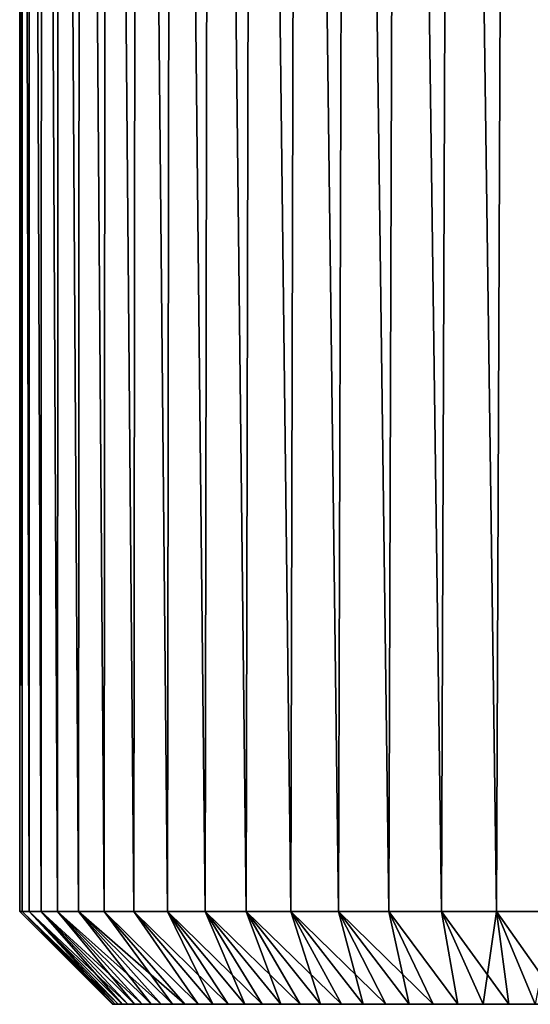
# Model space of a CAD drawing. Header units: millimetres. Extents: x -24 to 50, y -104 to 68.
# Tile 41 of 107: x -24 to -8, y -37 to -5. Entities that reach past the tile are written whole.
import ezdxf

# ---------------------------------------------------------------- set-up
doc = ezdxf.new("R2010")
doc.units = ezdxf.units.MM
doc.header["$LTSCALE"] = 65.185185
for name, color, linetype in [('35', 7, 'CONTINUOUS'), ('36', 7, 'CONTINUOUS'), ('56', 7, 'CONTINUOUS'), ('61', 7, 'CONTINUOUS')]:
    doc.layers.add(name, color=color, linetype=linetype)

msp = doc.modelspace()

# ---------------------------------------------------------------- linework, layer by layer
at = {"layer": '35', "color": 7, "linetype": 'Continuous'}
for points in [[(-24.5, 68.2), (-24.421, 68.2, -1.971), (-24.5, -34), (-24.5, 68.2)], [(-24.5, -34), (-24.421, 68.2, -1.971), (-24.423, -34, -1.942), (-24.5, -34)], [(-24.423, -34, -1.942), (-24.421, 68.2, -1.971), (-24.192, -34, -3.872), (-24.423, -34, -1.942)], [(-24.421, 68.2, -1.971), (-24.183, 68.2, -3.93), (-24.192, -34, -3.872), (-24.421, 68.2, -1.971)], [(-24.192, -34, -3.872), (-24.183, 68.2, -3.93), (-23.809, -34, -5.778), (-24.192, -34, -3.872)], [(-24.183, 68.2, -3.93), (-23.788, 68.2, -5.863), (-23.809, -34, -5.778), (-24.183, 68.2, -3.93)], [(-23.809, -34, -5.778), (-23.788, 68.2, -5.863), (-23.276, -34, -7.647), (-23.809, -34, -5.778)], [(-23.788, 68.2, -5.863), (-23.239, 68.2, -7.758), (-23.276, -34, -7.647), (-23.788, 68.2, -5.863)], [(-23.276, -34, -7.647), (-23.239, 68.2, -7.758), (-22.597, -34, -9.468), (-23.276, -34, -7.647)], [(-23.239, 68.2, -7.758), (-22.539, 68.2, -9.603), (-22.597, -34, -9.468), (-23.239, 68.2, -7.758)], [(-22.597, -34, -9.468), (-22.539, 68.2, -9.603), (-21.775, -34, -11.229), (-22.597, -34, -9.468)], [(-22.539, 68.2, -9.603), (-21.694, 68.2, -11.386), (-21.775, -34, -11.229), (-22.539, 68.2, -9.603)], [(-21.775, -34, -11.229), (-21.694, 68.2, -11.386), (-20.816, -34, -12.92), (-21.775, -34, -11.229)], [(-21.694, 68.2, -11.386), (-20.707, 68.2, -13.094), (-20.816, -34, -12.92), (-21.694, 68.2, -11.386)], [(-20.816, -34, -12.92), (-20.707, 68.2, -13.094), (-19.727, -34, -14.529), (-20.816, -34, -12.92)], [(-20.707, 68.2, -13.094), (-19.586, 68.2, -14.718), (-19.727, -34, -14.529), (-20.707, 68.2, -13.094)], [(-19.727, -34, -14.529), (-19.586, 68.2, -14.718), (-18.513, -34, -16.047), (-19.727, -34, -14.529)], [(-19.586, 68.2, -14.718), (-18.339, 68.2, -16.246), (-18.513, -34, -16.047), (-19.586, 68.2, -14.718)], [(-18.513, -34, -16.047), (-18.339, 68.2, -16.246), (-17.183, -34, -17.464), (-18.513, -34, -16.047)], [(-18.339, 68.2, -16.246), (-16.972, 68.2, -17.669), (-17.183, -34, -17.464), (-18.339, 68.2, -16.246)], [(-17.183, -34, -17.464), (-16.972, 68.2, -17.669), (-15.744, -34, -18.772), (-17.183, -34, -17.464)], [(-16.972, 68.2, -17.669), (-15.495, 68.2, -18.978), (-15.744, -34, -18.772), (-16.972, 68.2, -17.669)], [(-15.744, -34, -18.772), (-15.495, 68.2, -18.978), (-14.207, -34, -19.961), (-15.744, -34, -18.772)], [(-15.495, 68.2, -18.978), (-13.918, 68.2, -20.163), (-14.207, -34, -19.961), (-15.495, 68.2, -18.978)], [(-14.207, -34, -19.961), (-13.918, 68.2, -20.163), (-12.58, -34, -21.024), (-14.207, -34, -19.961)], [(-13.918, 68.2, -20.163), (-12.25, 68.2, -21.218), (-12.58, -34, -21.024), (-13.918, 68.2, -20.163)], [(-12.58, -34, -21.024), (-12.25, 68.2, -21.218), (-10.873, -34, -21.955), (-12.58, -34, -21.024)], [(-12.25, 68.2, -21.218), (-10.503, 68.2, -22.135), (-10.873, -34, -21.955), (-12.25, 68.2, -21.218)], [(-10.873, -34, -21.955), (-10.503, 68.2, -22.135), (-9.099, -34, -22.748), (-10.873, -34, -21.955)], [(-10.503, 68.2, -22.135), (-8.688, 68.2, -22.908), (-9.099, -34, -22.748), (-10.503, 68.2, -22.135)], [(-9.099, -34, -22.748), (-8.688, 68.2, -22.908), (-7.267, -34, -23.397), (-9.099, -34, -22.748)], [(-8.688, 68.2, -22.908), (-6.816, 68.2, -23.533), (-7.267, -34, -23.397), (-8.688, 68.2, -22.908)]]:
    msp.add_3dface(points, dxfattribs=at)
at = {"layer": '36', "color": 7, "linetype": 'Continuous'}
for points in [[(-24.5, 68.2), (-24.5, -34), (-24.423, -34, 1.942), (-24.5, 68.2)], [(-24.421, 68.2, 1.971), (-24.5, 68.2), (-24.423, -34, 1.942), (-24.421, 68.2, 1.971)], [(-24.192, -34, 3.872), (-24.421, 68.2, 1.971), (-24.423, -34, 1.942), (-24.192, -34, 3.872)], [(-24.183, 68.2, 3.93), (-24.421, 68.2, 1.971), (-24.192, -34, 3.872), (-24.183, 68.2, 3.93)], [(-23.809, -34, 5.778), (-24.183, 68.2, 3.93), (-24.192, -34, 3.872), (-23.809, -34, 5.778)], [(-23.788, 68.2, 5.863), (-24.183, 68.2, 3.93), (-23.809, -34, 5.778), (-23.788, 68.2, 5.863)], [(-23.276, -34, 7.647), (-23.788, 68.2, 5.863), (-23.809, -34, 5.778), (-23.276, -34, 7.647)], [(-23.239, 68.2, 7.758), (-23.788, 68.2, 5.863), (-23.276, -34, 7.647), (-23.239, 68.2, 7.758)], [(-22.597, -34, 9.468), (-23.239, 68.2, 7.758), (-23.276, -34, 7.647), (-22.597, -34, 9.468)], [(-22.539, 68.2, 9.603), (-23.239, 68.2, 7.758), (-22.597, -34, 9.468), (-22.539, 68.2, 9.603)], [(-21.775, -34, 11.229), (-22.539, 68.2, 9.603), (-22.597, -34, 9.468), (-21.775, -34, 11.229)], [(-21.694, 68.2, 11.386), (-22.539, 68.2, 9.603), (-21.775, -34, 11.229), (-21.694, 68.2, 11.386)], [(-20.816, -34, 12.92), (-21.694, 68.2, 11.386), (-21.775, -34, 11.229), (-20.816, -34, 12.92)], [(-20.707, 68.2, 13.094), (-21.694, 68.2, 11.386), (-20.816, -34, 12.92), (-20.707, 68.2, 13.094)], [(-19.727, -34, 14.529), (-20.707, 68.2, 13.094), (-20.816, -34, 12.92), (-19.727, -34, 14.529)], [(-19.586, 68.2, 14.718), (-20.707, 68.2, 13.094), (-19.727, -34, 14.529), (-19.586, 68.2, 14.718)], [(-18.513, -34, 16.047), (-19.586, 68.2, 14.718), (-19.727, -34, 14.529), (-18.513, -34, 16.047)], [(-18.339, 68.2, 16.246), (-19.586, 68.2, 14.718), (-18.513, -34, 16.047), (-18.339, 68.2, 16.246)], [(-17.183, -34, 17.464), (-18.339, 68.2, 16.246), (-18.513, -34, 16.047), (-17.183, -34, 17.464)], [(-16.972, 68.2, 17.669), (-18.339, 68.2, 16.246), (-17.183, -34, 17.464), (-16.972, 68.2, 17.669)], [(-15.744, -34, 18.772), (-16.972, 68.2, 17.669), (-17.183, -34, 17.464), (-15.744, -34, 18.772)], [(-15.495, 68.2, 18.978), (-16.972, 68.2, 17.669), (-15.744, -34, 18.772), (-15.495, 68.2, 18.978)], [(-14.207, -34, 19.961), (-15.495, 68.2, 18.978), (-15.744, -34, 18.772), (-14.207, -34, 19.961)], [(-13.918, 68.2, 20.163), (-15.495, 68.2, 18.978), (-14.207, -34, 19.961), (-13.918, 68.2, 20.163)], [(-12.58, -34, 21.024), (-13.918, 68.2, 20.163), (-14.207, -34, 19.961), (-12.58, -34, 21.024)], [(-12.25, 68.2, 21.218), (-13.918, 68.2, 20.163), (-12.58, -34, 21.024), (-12.25, 68.2, 21.218)], [(-10.873, -34, 21.955), (-12.25, 68.2, 21.218), (-12.58, -34, 21.024), (-10.873, -34, 21.955)], [(-10.503, 68.2, 22.135), (-12.25, 68.2, 21.218), (-10.873, -34, 21.955), (-10.503, 68.2, 22.135)], [(-9.099, -34, 22.748), (-10.503, 68.2, 22.135), (-10.873, -34, 21.955), (-9.099, -34, 22.748)], [(-8.688, 68.2, 22.908), (-10.503, 68.2, 22.135), (-9.099, -34, 22.748), (-8.688, 68.2, 22.908)], [(-7.267, -34, 23.397), (-8.688, 68.2, 22.908), (-9.099, -34, 22.748), (-7.267, -34, 23.397)], [(-6.816, 68.2, 23.533), (-8.688, 68.2, 22.908), (-7.267, -34, 23.397), (-6.816, 68.2, 23.533)]]:
    msp.add_3dface(points, dxfattribs=at)
at = {"layer": '56', "color": 7, "linetype": 'Continuous'}
for points in [[(-21.48, -37, -0.919), (7, -37, 5), (-21.5, -37, 0), (-21.48, -37, -0.919)], [(-21.5, -37, 0), (7, -37, 5), (-21.48, -37, 0.919), (-21.5, -37, 0)], [(-21.421, -37, -1.836), (7, -37, 5), (-21.48, -37, -0.919), (-21.421, -37, -1.836)], [(-21.48, -37, 0.919), (7, -37, 5), (-21.421, -37, 1.836), (-21.48, -37, 0.919)], [(-21.323, -37, -2.75), (7, -37, 5), (-21.421, -37, -1.836), (-21.323, -37, -2.75)], [(-21.421, -37, 1.836), (7, -37, 5), (-21.323, -37, 2.75), (-21.421, -37, 1.836)], [(-21.186, -37, -3.658), (7, -37, 5), (-21.323, -37, -2.75), (-21.186, -37, -3.658)], [(-21.323, -37, 2.75), (7, -37, 5), (-21.186, -37, 3.658), (-21.323, -37, 2.75)], [(-21.011, -37, -4.561), (7, -37, 5), (-21.186, -37, -3.658), (-21.011, -37, -4.561)], [(-21.186, -37, 3.658), (7, -37, 5), (-21.011, -37, 4.561), (-21.186, -37, 3.658)], [(7, -37, -5), (7, -37, 5), (-21.011, -37, -4.561), (7, -37, -5)], [(-21.011, -37, 4.561), (7, -37, 5), (-20.797, -37, 5.454), (-21.011, -37, 4.561)], [(-20.797, -37, -5.454), (7, -37, -5), (-21.011, -37, -4.561), (-20.797, -37, -5.454)], [(-20.797, -37, 5.454), (7, -37, 5), (20.678, -37, 5.889), (-20.797, -37, 5.454)], [(20.911, -37, -5), (7, -37, -5), (-20.797, -37, -5.454), (20.911, -37, -5)], [(20.678, -37, -5.889), (20.911, -37, -5), (-20.797, -37, -5.454), (20.678, -37, -5.889)], [(-20.545, -37, -6.338), (20.678, -37, -5.889), (-20.797, -37, -5.454), (-20.545, -37, -6.338)], [(-20.545, -37, 6.338), (-20.797, -37, 5.454), (20.678, -37, 5.889), (-20.545, -37, 6.338)], [(20.407, -37, -6.767), (20.678, -37, -5.889), (-20.545, -37, -6.338), (20.407, -37, -6.767)], [(-20.255, -37, -7.21), (20.407, -37, -6.767), (-20.545, -37, -6.338), (-20.255, -37, -7.21)], [(-20.255, -37, 7.21), (-20.545, -37, 6.338), (20.407, -37, 6.767), (-20.255, -37, 7.21)], [(20.407, -37, 6.767), (-20.545, -37, 6.338), (20.678, -37, 5.889), (20.407, -37, 6.767)], [(20.099, -37, -7.633), (20.407, -37, -6.767), (-20.255, -37, -7.21), (20.099, -37, -7.633)], [(-19.928, -37, -8.069), (20.099, -37, -7.633), (-20.255, -37, -7.21), (-19.928, -37, -8.069)], [(-19.928, -37, 8.069), (-20.255, -37, 7.21), (20.099, -37, 7.633), (-19.928, -37, 8.069)], [(20.099, -37, 7.633), (-20.255, -37, 7.21), (20.407, -37, 6.767), (20.099, -37, 7.633)], [(19.755, -37, -8.485), (20.099, -37, -7.633), (-19.928, -37, -8.069), (19.755, -37, -8.485)], [(-19.565, -37, -8.913), (19.755, -37, -8.485), (-19.928, -37, -8.069), (-19.565, -37, -8.913)], [(-19.565, -37, 8.913), (-19.928, -37, 8.069), (19.755, -37, 8.485), (-19.565, -37, 8.913)], [(19.755, -37, 8.485), (-19.928, -37, 8.069), (20.099, -37, 7.633), (19.755, -37, 8.485)], [(19.374, -37, -9.322), (19.755, -37, -8.485), (-19.565, -37, -8.913), (19.374, -37, -9.322)], [(-19.166, -37, -9.741), (19.374, -37, -9.322), (-19.565, -37, -8.913), (-19.166, -37, -9.741)], [(-19.166, -37, 9.741), (-19.565, -37, 8.913), (19.374, -37, 9.322), (-19.166, -37, 9.741)], [(19.374, -37, 9.322), (-19.565, -37, 8.913), (19.755, -37, 8.485), (19.374, -37, 9.322)], [(18.958, -37, -10.141), (19.374, -37, -9.322), (-19.166, -37, -9.741), (18.958, -37, -10.141)], [(-18.733, -37, -10.552), (18.958, -37, -10.141), (-19.166, -37, -9.741), (-18.733, -37, -10.552)], [(-18.733, -37, 10.552), (-19.166, -37, 9.741), (18.958, -37, 10.141), (-18.733, -37, 10.552)], [(18.958, -37, 10.141), (-19.166, -37, 9.741), (19.374, -37, 9.322), (18.958, -37, 10.141)], [(18.507, -37, -10.942), (18.958, -37, -10.141), (-18.733, -37, -10.552), (18.507, -37, -10.942)], [(-18.265, -37, -11.343), (18.507, -37, -10.942), (-18.733, -37, -10.552), (-18.265, -37, -11.343)], [(-18.265, -37, 11.343), (-18.733, -37, 10.552), (18.507, -37, 10.942), (-18.265, -37, 11.343)], [(18.507, -37, 10.942), (-18.733, -37, 10.552), (18.958, -37, 10.141), (18.507, -37, 10.942)], [(18.023, -37, -11.723), (18.507, -37, -10.942), (-18.265, -37, -11.343), (18.023, -37, -11.723)], [(-17.763, -37, -12.113), (18.023, -37, -11.723), (-18.265, -37, -11.343), (-17.763, -37, -12.113)], [(-17.763, -37, 12.113), (-18.265, -37, 11.343), (18.023, -37, 11.723), (-17.763, -37, 12.113)], [(18.023, -37, 11.723), (-18.265, -37, 11.343), (18.507, -37, 10.942), (18.023, -37, 11.723)], [(17.505, -37, -12.482), (18.023, -37, -11.723), (-17.763, -37, -12.113), (17.505, -37, -12.482)], [(-17.229, -37, -12.861), (17.505, -37, -12.482), (-17.763, -37, -12.113), (-17.229, -37, -12.861)], [(-17.229, -37, 12.861), (-17.763, -37, 12.113), (17.505, -37, 12.482), (-17.229, -37, 12.861)], [(17.505, -37, 12.482), (-17.763, -37, 12.113), (18.023, -37, 11.723), (17.505, -37, 12.482)], [(16.956, -37, -13.219), (17.505, -37, -12.482), (-17.229, -37, -12.861), (16.956, -37, -13.219)], [(-16.664, -37, -13.585), (16.956, -37, -13.219), (-17.229, -37, -12.861), (-16.664, -37, -13.585)], [(-16.664, -37, 13.585), (-17.229, -37, 12.861), (16.956, -37, 13.219), (-16.664, -37, 13.585)], [(16.956, -37, 13.219), (-17.229, -37, 12.861), (17.505, -37, 12.482), (16.956, -37, 13.219)], [(16.376, -37, -13.932), (16.956, -37, -13.219), (-16.664, -37, -13.585), (16.376, -37, -13.932)], [(-16.068, -37, -14.285), (16.376, -37, -13.932), (-16.664, -37, -13.585), (-16.068, -37, -14.285)], [(-16.068, -37, 14.285), (-16.664, -37, 13.585), (16.376, -37, 13.932), (-16.068, -37, 14.285)], [(16.376, -37, 13.932), (-16.664, -37, 13.585), (16.956, -37, 13.219), (16.376, -37, 13.932)], [(15.765, -37, -14.619), (16.376, -37, -13.932), (-16.068, -37, -14.285), (15.765, -37, -14.619)], [(-15.443, -37, -14.959), (15.765, -37, -14.619), (-16.068, -37, -14.285), (-15.443, -37, -14.959)], [(-15.443, -37, 14.959), (-16.068, -37, 14.285), (15.765, -37, 14.619), (-15.443, -37, 14.959)], [(15.765, -37, 14.619), (-16.068, -37, 14.285), (16.376, -37, 13.932), (15.765, -37, 14.619)], [(15.126, -37, -15.279), (15.765, -37, -14.619), (-15.443, -37, -14.959), (15.126, -37, -15.279)], [(-14.79, -37, -15.605), (15.126, -37, -15.279), (-15.443, -37, -14.959), (-14.79, -37, -15.605)], [(-14.79, -37, 15.605), (-15.443, -37, 14.959), (15.126, -37, 15.279), (-14.79, -37, 15.605)], [(15.126, -37, 15.279), (-15.443, -37, 14.959), (15.765, -37, 14.619), (15.126, -37, 15.279)], [(14.459, -37, -15.912), (15.126, -37, -15.279), (-14.79, -37, -15.605), (14.459, -37, -15.912)], [(-14.109, -37, -16.223), (14.459, -37, -15.912), (-14.79, -37, -15.605), (-14.109, -37, -16.223)], [(-14.109, -37, 16.223), (-14.79, -37, 15.605), (14.459, -37, 15.912), (-14.109, -37, 16.223)], [(14.459, -37, 15.912), (-14.79, -37, 15.605), (15.126, -37, 15.279), (14.459, -37, 15.912)], [(13.766, -37, -16.515), (14.459, -37, -15.912), (-14.109, -37, -16.223), (13.766, -37, -16.515)], [(-13.403, -37, -16.811), (13.766, -37, -16.515), (-14.109, -37, -16.223), (-13.403, -37, -16.811)], [(-13.403, -37, 16.811), (-14.109, -37, 16.223), (13.766, -37, 16.515), (-13.403, -37, 16.811)], [(13.766, -37, 16.515), (-14.109, -37, 16.223), (14.459, -37, 15.912), (13.766, -37, 16.515)], [(13.048, -37, -17.088), (13.766, -37, -16.515), (-13.403, -37, -16.811), (13.048, -37, -17.088)], [(-12.672, -37, -17.368), (13.048, -37, -17.088), (-13.403, -37, -16.811), (-12.672, -37, -17.368)], [(-12.672, -37, 17.368), (-13.403, -37, 16.811), (13.048, -37, 17.088), (-12.672, -37, 17.368)], [(13.048, -37, 17.088), (-13.403, -37, 16.811), (13.766, -37, 16.515), (13.048, -37, 17.088)], [(12.305, -37, -17.63), (13.048, -37, -17.088), (-12.672, -37, -17.368), (12.305, -37, -17.63)], [(-11.919, -37, -17.894), (12.305, -37, -17.63), (-12.672, -37, -17.368), (-11.919, -37, -17.894)], [(-11.919, -37, 17.894), (-12.672, -37, 17.368), (12.305, -37, 17.63), (-11.919, -37, 17.894)], [(12.305, -37, 17.63), (-12.672, -37, 17.368), (13.048, -37, 17.088), (12.305, -37, 17.63)], [(11.541, -37, -18.14), (12.305, -37, -17.63), (-11.919, -37, -17.894), (11.541, -37, -18.14)], [(-11.143, -37, -18.387), (11.541, -37, -18.14), (-11.919, -37, -17.894), (-11.143, -37, -18.387)], [(-11.143, -37, 18.387), (-11.919, -37, 17.894), (11.541, -37, 18.14), (-11.143, -37, 18.387)], [(11.541, -37, 18.14), (-11.919, -37, 17.894), (12.305, -37, 17.63), (11.541, -37, 18.14)], [(10.755, -37, -18.617), (11.541, -37, -18.14), (-11.143, -37, -18.387), (10.755, -37, -18.617)], [(-10.347, -37, -18.846), (10.755, -37, -18.617), (-11.143, -37, -18.387), (-10.347, -37, -18.846)], [(-10.347, -37, 18.846), (-11.143, -37, 18.387), (10.755, -37, 18.617), (-10.347, -37, 18.846)], [(10.755, -37, 18.617), (-11.143, -37, 18.387), (11.541, -37, 18.14), (10.755, -37, 18.617)], [(9.95, -37, -19.059), (10.755, -37, -18.617), (-10.347, -37, -18.846), (9.95, -37, -19.059)], [(-9.532, -37, -19.271), (9.95, -37, -19.059), (-10.347, -37, -18.846), (-9.532, -37, -19.271)], [(-9.532, -37, 19.271), (-10.347, -37, 18.846), (9.95, -37, 19.059), (-9.532, -37, 19.271)], [(9.95, -37, 19.059), (-10.347, -37, 18.846), (10.755, -37, 18.617), (9.95, -37, 19.059)], [(9.126, -37, -19.467), (9.95, -37, -19.059), (-9.532, -37, -19.271), (9.126, -37, -19.467)], [(-8.7, -37, -19.661), (9.126, -37, -19.467), (-9.532, -37, -19.271), (-8.7, -37, -19.661)], [(-8.7, -37, 19.661), (-9.532, -37, 19.271), (9.126, -37, 19.467), (-8.7, -37, 19.661)], [(9.126, -37, 19.467), (-9.532, -37, 19.271), (9.95, -37, 19.059), (9.126, -37, 19.467)], [(8.286, -37, -19.839), (9.126, -37, -19.467), (-8.7, -37, -19.661), (8.286, -37, -19.839)], [(-7.852, -37, -20.015), (8.286, -37, -19.839), (-8.7, -37, -19.661), (-7.852, -37, -20.015)], [(-7.852, -37, 20.015), (-8.7, -37, 19.661), (8.286, -37, 19.839), (-7.852, -37, 20.015)], [(8.286, -37, 19.839), (-8.7, -37, 19.661), (9.126, -37, 19.467), (8.286, -37, 19.839)]]:
    msp.add_3dface(points, dxfattribs=at)
at = {"layer": '61', "color": 7, "linetype": 'Continuous'}
for points in [[(-24.5, -34), (-24.423, -34, -1.942), (-21.5, -37, 0), (-24.5, -34)], [(-24.423, -34, 1.942), (-24.5, -34), (-21.48, -37, 0.919), (-24.423, -34, 1.942)], [(-24.5, -34), (-21.5, -37, 0), (-21.48, -37, 0.919), (-24.5, -34)], [(-24.423, -34, -1.942), (-24.192, -34, -3.872), (-21.421, -37, -1.836), (-24.423, -34, -1.942)], [(-24.423, -34, -1.942), (-21.421, -37, -1.836), (-21.48, -37, -0.919), (-24.423, -34, -1.942)], [(-24.423, -34, -1.942), (-21.48, -37, -0.919), (-21.5, -37, 0), (-24.423, -34, -1.942)], [(-24.192, -34, 3.872), (-24.423, -34, 1.942), (-21.323, -37, 2.75), (-24.192, -34, 3.872)], [(-24.423, -34, 1.942), (-21.48, -37, 0.919), (-21.421, -37, 1.836), (-24.423, -34, 1.942)], [(-24.423, -34, 1.942), (-21.421, -37, 1.836), (-21.323, -37, 2.75), (-24.423, -34, 1.942)], [(-24.192, -34, -3.872), (-23.809, -34, -5.778), (-21.186, -37, -3.658), (-24.192, -34, -3.872)], [(-24.192, -34, -3.872), (-21.186, -37, -3.658), (-21.323, -37, -2.75), (-24.192, -34, -3.872)], [(-24.192, -34, -3.872), (-21.323, -37, -2.75), (-21.421, -37, -1.836), (-24.192, -34, -3.872)], [(-23.809, -34, 5.778), (-24.192, -34, 3.872), (-21.011, -37, 4.561), (-23.809, -34, 5.778)], [(-24.192, -34, 3.872), (-21.323, -37, 2.75), (-21.186, -37, 3.658), (-24.192, -34, 3.872)], [(-24.192, -34, 3.872), (-21.186, -37, 3.658), (-21.011, -37, 4.561), (-24.192, -34, 3.872)], [(-23.809, -34, -5.778), (-23.276, -34, -7.647), (-20.797, -37, -5.454), (-23.809, -34, -5.778)], [(-23.809, -34, -5.778), (-20.797, -37, -5.454), (-21.011, -37, -4.561), (-23.809, -34, -5.778)], [(-23.809, -34, -5.778), (-21.011, -37, -4.561), (-21.186, -37, -3.658), (-23.809, -34, -5.778)], [(-23.276, -34, 7.647), (-23.809, -34, 5.778), (-20.545, -37, 6.338), (-23.276, -34, 7.647)], [(-23.809, -34, 5.778), (-21.011, -37, 4.561), (-20.797, -37, 5.454), (-23.809, -34, 5.778)], [(-23.809, -34, 5.778), (-20.797, -37, 5.454), (-20.545, -37, 6.338), (-23.809, -34, 5.778)], [(-23.276, -34, -7.647), (-22.597, -34, -9.468), (-20.255, -37, -7.21), (-23.276, -34, -7.647)], [(-23.276, -34, -7.647), (-20.255, -37, -7.21), (-20.545, -37, -6.338), (-23.276, -34, -7.647)], [(-23.276, -34, -7.647), (-20.545, -37, -6.338), (-20.797, -37, -5.454), (-23.276, -34, -7.647)], [(-22.597, -34, 9.468), (-23.276, -34, 7.647), (-19.928, -37, 8.069), (-22.597, -34, 9.468)], [(-23.276, -34, 7.647), (-20.545, -37, 6.338), (-20.255, -37, 7.21), (-23.276, -34, 7.647)], [(-23.276, -34, 7.647), (-20.255, -37, 7.21), (-19.928, -37, 8.069), (-23.276, -34, 7.647)], [(-22.597, -34, -9.468), (-21.775, -34, -11.229), (-19.565, -37, -8.913), (-22.597, -34, -9.468)], [(-22.597, -34, -9.468), (-19.565, -37, -8.913), (-19.928, -37, -8.069), (-22.597, -34, -9.468)], [(-22.597, -34, -9.468), (-19.928, -37, -8.069), (-20.255, -37, -7.21), (-22.597, -34, -9.468)], [(-21.775, -34, 11.229), (-22.597, -34, 9.468), (-19.166, -37, 9.741), (-21.775, -34, 11.229)], [(-22.597, -34, 9.468), (-19.928, -37, 8.069), (-19.565, -37, 8.913), (-22.597, -34, 9.468)], [(-22.597, -34, 9.468), (-19.565, -37, 8.913), (-19.166, -37, 9.741), (-22.597, -34, 9.468)], [(-21.775, -34, -11.229), (-20.816, -34, -12.92), (-18.733, -37, -10.552), (-21.775, -34, -11.229)], [(-21.775, -34, -11.229), (-18.733, -37, -10.552), (-19.166, -37, -9.741), (-21.775, -34, -11.229)], [(-21.775, -34, -11.229), (-19.166, -37, -9.741), (-19.565, -37, -8.913), (-21.775, -34, -11.229)], [(-20.816, -34, 12.92), (-21.775, -34, 11.229), (-18.733, -37, 10.552), (-20.816, -34, 12.92)], [(-21.775, -34, 11.229), (-19.166, -37, 9.741), (-18.733, -37, 10.552), (-21.775, -34, 11.229)], [(-20.816, -34, -12.92), (-19.727, -34, -14.529), (-18.265, -37, -11.343), (-20.816, -34, -12.92)], [(-20.816, -34, -12.92), (-18.265, -37, -11.343), (-18.733, -37, -10.552), (-20.816, -34, -12.92)], [(-19.727, -34, 14.529), (-20.816, -34, 12.92), (-17.763, -37, 12.113), (-19.727, -34, 14.529)], [(-20.816, -34, 12.92), (-18.733, -37, 10.552), (-18.265, -37, 11.343), (-20.816, -34, 12.92)], [(-20.816, -34, 12.92), (-18.265, -37, 11.343), (-17.763, -37, 12.113), (-20.816, -34, 12.92)], [(-19.727, -34, -14.529), (-18.513, -34, -16.047), (-17.229, -37, -12.861), (-19.727, -34, -14.529)], [(-19.727, -34, -14.529), (-17.229, -37, -12.861), (-17.763, -37, -12.113), (-19.727, -34, -14.529)], [(-19.727, -34, -14.529), (-17.763, -37, -12.113), (-18.265, -37, -11.343), (-19.727, -34, -14.529)], [(-18.513, -34, 16.047), (-19.727, -34, 14.529), (-16.664, -37, 13.585), (-18.513, -34, 16.047)], [(-19.727, -34, 14.529), (-17.763, -37, 12.113), (-17.229, -37, 12.861), (-19.727, -34, 14.529)], [(-19.727, -34, 14.529), (-17.229, -37, 12.861), (-16.664, -37, 13.585), (-19.727, -34, 14.529)], [(-18.513, -34, -16.047), (-17.183, -34, -17.464), (-16.068, -37, -14.285), (-18.513, -34, -16.047)], [(-18.513, -34, -16.047), (-16.068, -37, -14.285), (-16.664, -37, -13.585), (-18.513, -34, -16.047)], [(-18.513, -34, -16.047), (-16.664, -37, -13.585), (-17.229, -37, -12.861), (-18.513, -34, -16.047)], [(-17.183, -34, 17.464), (-18.513, -34, 16.047), (-15.443, -37, 14.959), (-17.183, -34, 17.464)], [(-18.513, -34, 16.047), (-16.664, -37, 13.585), (-16.068, -37, 14.285), (-18.513, -34, 16.047)], [(-18.513, -34, 16.047), (-16.068, -37, 14.285), (-15.443, -37, 14.959), (-18.513, -34, 16.047)], [(-17.183, -34, -17.464), (-15.744, -34, -18.772), (-14.79, -37, -15.605), (-17.183, -34, -17.464)], [(-17.183, -34, -17.464), (-14.79, -37, -15.605), (-15.443, -37, -14.959), (-17.183, -34, -17.464)], [(-17.183, -34, -17.464), (-15.443, -37, -14.959), (-16.068, -37, -14.285), (-17.183, -34, -17.464)], [(-15.744, -34, 18.772), (-17.183, -34, 17.464), (-14.109, -37, 16.223), (-15.744, -34, 18.772)], [(-17.183, -34, 17.464), (-15.443, -37, 14.959), (-14.79, -37, 15.605), (-17.183, -34, 17.464)], [(-17.183, -34, 17.464), (-14.79, -37, 15.605), (-14.109, -37, 16.223), (-17.183, -34, 17.464)], [(-15.744, -34, -18.772), (-14.207, -34, -19.961), (-13.403, -37, -16.811), (-15.744, -34, -18.772)], [(-15.744, -34, -18.772), (-13.403, -37, -16.811), (-14.109, -37, -16.223), (-15.744, -34, -18.772)], [(-15.744, -34, -18.772), (-14.109, -37, -16.223), (-14.79, -37, -15.605), (-15.744, -34, -18.772)], [(-14.207, -34, 19.961), (-15.744, -34, 18.772), (-12.672, -37, 17.368), (-14.207, -34, 19.961)], [(-15.744, -34, 18.772), (-14.109, -37, 16.223), (-13.403, -37, 16.811), (-15.744, -34, 18.772)], [(-15.744, -34, 18.772), (-13.403, -37, 16.811), (-12.672, -37, 17.368), (-15.744, -34, 18.772)], [(-14.207, -34, -19.961), (-12.58, -34, -21.024), (-11.919, -37, -17.894), (-14.207, -34, -19.961)], [(-14.207, -34, -19.961), (-11.919, -37, -17.894), (-12.672, -37, -17.368), (-14.207, -34, -19.961)], [(-14.207, -34, -19.961), (-12.672, -37, -17.368), (-13.403, -37, -16.811), (-14.207, -34, -19.961)], [(-12.58, -34, 21.024), (-14.207, -34, 19.961), (-11.143, -37, 18.387), (-12.58, -34, 21.024)], [(-14.207, -34, 19.961), (-12.672, -37, 17.368), (-11.919, -37, 17.894), (-14.207, -34, 19.961)], [(-14.207, -34, 19.961), (-11.919, -37, 17.894), (-11.143, -37, 18.387), (-14.207, -34, 19.961)], [(-12.58, -34, -21.024), (-10.873, -34, -21.955), (-10.347, -37, -18.846), (-12.58, -34, -21.024)], [(-12.58, -34, -21.024), (-10.347, -37, -18.846), (-11.143, -37, -18.387), (-12.58, -34, -21.024)], [(-12.58, -34, -21.024), (-11.143, -37, -18.387), (-11.919, -37, -17.894), (-12.58, -34, -21.024)], [(-10.873, -34, 21.955), (-12.58, -34, 21.024), (-10.347, -37, 18.846), (-10.873, -34, 21.955)], [(-12.58, -34, 21.024), (-11.143, -37, 18.387), (-10.347, -37, 18.846), (-12.58, -34, 21.024)], [(-10.873, -34, -21.955), (-9.099, -34, -22.748), (-9.532, -37, -19.271), (-10.873, -34, -21.955)], [(-10.873, -34, -21.955), (-9.532, -37, -19.271), (-10.347, -37, -18.846), (-10.873, -34, -21.955)], [(-9.099, -34, 22.748), (-10.873, -34, 21.955), (-8.7, -37, 19.661), (-9.099, -34, 22.748)], [(-10.873, -34, 21.955), (-10.347, -37, 18.846), (-9.532, -37, 19.271), (-10.873, -34, 21.955)], [(-10.873, -34, 21.955), (-9.532, -37, 19.271), (-8.7, -37, 19.661), (-10.873, -34, 21.955)], [(-9.099, -34, -22.748), (-8.7, -37, -19.661), (-9.532, -37, -19.271), (-9.099, -34, -22.748)], [(-9.099, -34, -22.748), (-7.267, -34, -23.397), (-7.852, -37, -20.015), (-9.099, -34, -22.748)], [(-9.099, -34, -22.748), (-7.852, -37, -20.015), (-8.7, -37, -19.661), (-9.099, -34, -22.748)], [(-7.267, -34, 23.397), (-9.099, -34, 22.748), (-6.989, -37, 20.332), (-7.267, -34, 23.397)], [(-9.099, -34, 22.748), (-8.7, -37, 19.661), (-7.852, -37, 20.015), (-9.099, -34, 22.748)], [(-9.099, -34, 22.748), (-7.852, -37, 20.015), (-6.989, -37, 20.332), (-9.099, -34, 22.748)]]:
    msp.add_3dface(points, dxfattribs=at)

doc.saveas('drawing.dxf')
